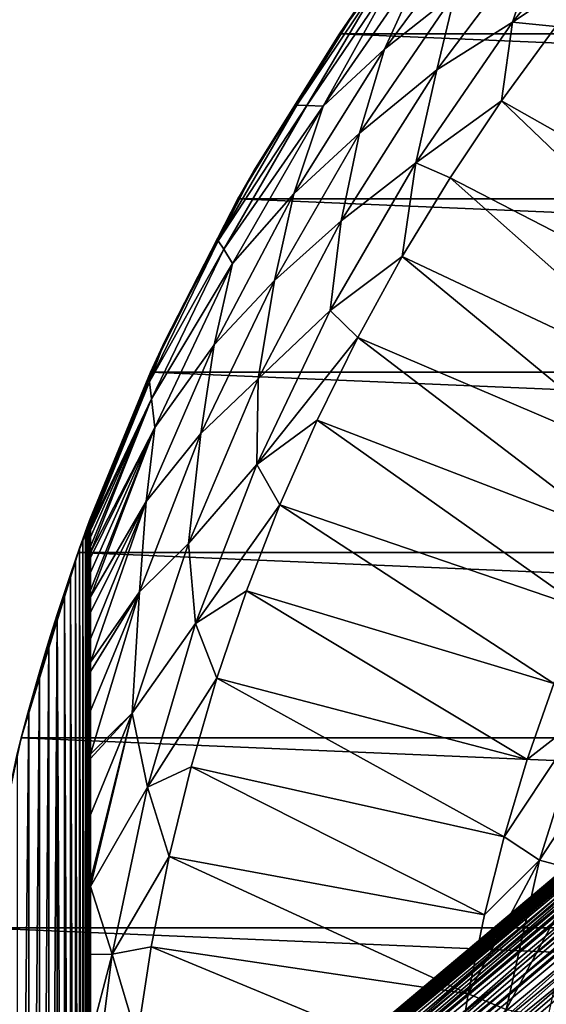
# Model space of a CAD drawing. Header units: metres. Extents: x -82 to 82, y -313 to 40.
# Tile 229 of 256: x -38.74 to -29.52, y 5.42 to 22.64. Entities that reach past the tile are written whole.
import ezdxf

# ---------------------------------------------------------------- set-up
doc = ezdxf.new("R2010")
doc.units = ezdxf.units.M
doc.layers.add('solid_505278_SW0001_CCC', color=7, linetype='CONTINUOUS')

msp = doc.modelspace()

# ---------------------------------------------------------------- linework, layer by layer
at = {"layer": 'solid_505278_SW0001_CCC'}
for points in [[(-33.140461, 22.398878, -279.5), (-31.121508, 25.128704, -279.5), (33.140461, 22.398878, -279.5)], [(-32.838821, 22.838821, -266.73761), (-31.121508, 25.128704, -279.5), (-33.140461, 22.398878, -279.5)], [(-31.121508, 25.128704, -279.5), (31.121508, 25.128704, -279.5), (33.140461, 22.398878, -279.5)], [(-30.112347, 22.598251, -261.974609), (-28.343557, 23.783245, -261.541443), (-28.227631, 24.91255, -261.974609)], [(-30.112347, 22.598251, -261.974609), (-28.227631, 24.91255, -261.974609), (-29.555094, 24.264862, -262.492188)], [(-32.351891, 22.126932, -263.735565), (-30.572809, 24.526501, -263.735565), (-31.620567, 23.743692, -264.440063)], [(-31.114927, 23.109737, -263.08255), (-30.572809, 24.526501, -263.735565), (-32.351891, 22.126932, -263.735565)], [(-31.43854, 21.769365, -262.492188), (-29.555094, 24.264862, -262.492188), (-31.114927, 23.109737, -263.08255)], [(-30.112347, 22.598251, -261.974609), (-29.555094, 24.264862, -262.492188), (-31.43854, 21.769365, -262.492188)], [(-30.112347, 22.598251, -261.974609), (-29.353991, 22.524281, -261.541443), (-28.343557, 23.783245, -261.541443)], [(-33.424301, 21.129112, -264.440063), (-31.620567, 23.743692, -264.440063), (-32.084133, 23.543119, -265.183929)], [(-32.351891, 22.126932, -263.735565), (-31.620567, 23.743692, -264.440063), (-33.424301, 21.129112, -264.440063)], [(-33.890282, 21.150532, -265.954437), (-32.358604, 23.426838, -265.954437), (-32.838821, 22.838821, -266.73761)], [(-33.715061, 21.141541, -265.183929), (-32.358604, 23.426838, -265.954437), (-33.890282, 21.150532, -265.954437)], [(-33.715061, 21.141541, -265.183929), (-32.084133, 23.543119, -265.183929), (-32.358604, 23.426838, -265.954437)], [(-33.424301, 21.129112, -264.440063), (-32.084133, 23.543119, -265.183929), (-33.715061, 21.141541, -265.183929)], [(-32.79406, 20.657888, -263.08255), (-31.114927, 23.109737, -263.08255), (-32.351891, 22.126932, -263.735565)], [(-31.43854, 21.769365, -262.492188), (-31.114927, 23.109737, -263.08255), (-32.79406, 20.657888, -263.08255)], [(-34.641018, 20, -266.73761), (-32.838821, 22.838821, -266.73761), (-33.140461, 22.398878, -279.5)], [(-33.890282, 21.150532, -265.954437), (-32.838821, 22.838821, -266.73761), (-34.641018, 20, -266.73761)], [(-31.807814, 20.141928, -261.974609), (-30.308548, 21.222439, -261.541443), (-30.112347, 22.598251, -261.974609)], [(-31.807814, 20.141928, -261.974609), (-30.112347, 22.598251, -261.974609), (-31.43854, 21.769365, -262.492188)], [(-30.112347, 22.598251, -261.974609), (-30.308548, 21.222439, -261.541443), (-29.353991, 22.524281, -261.541443)], [(-34.920612, 19.507713, -279.5), (-33.140461, 22.398878, -279.5), (34.920612, 19.507713, -279.5)], [(-34.641018, 20, -266.73761), (-33.140461, 22.398878, -279.5), (-34.920612, 19.507713, -279.5)], [(-33.140461, 22.398878, -279.5), (33.140461, 22.398878, -279.5), (34.920612, 19.507713, -279.5)], [(-25.396931, 18.451904, -258.303833), (-29.353991, 22.524281, -261.541443), (-30.308548, 21.222439, -261.541443)], [(-33.943062, 19.598843, -263.735565), (-32.351891, 22.126932, -263.735565), (-33.424301, 21.129112, -264.440063)], [(-32.79406, 20.657888, -263.08255), (-32.351891, 22.126932, -263.735565), (-33.943062, 19.598843, -263.735565)], [(-33.111832, 19.128351, -262.492188), (-31.43854, 21.769365, -262.492188), (-32.79406, 20.657888, -263.08255)], [(-31.807814, 20.141928, -261.974609), (-31.43854, 21.769365, -262.492188), (-33.111832, 19.128351, -262.492188)], [(-31.807814, 20.141928, -261.974609), (-31.20541, 19.880199, -261.541443), (-30.308548, 21.222439, -261.541443)], [(-26.1992, 17.293892, -258.303833), (-30.308548, 21.222439, -261.541443), (-31.20541, 19.880199, -261.541443)], [(-26.1992, 17.293892, -258.303833), (-25.396931, 18.451904, -258.303833), (-30.308548, 21.222439, -261.541443)], [(-35.2621, 18.774462, -265.954437), (-33.890282, 21.150532, -265.954437), (-34.641018, 20, -266.73761)], [(-33.715061, 21.141541, -265.183929), (-33.890282, 21.150532, -265.954437), (-35.2621, 18.774462, -265.954437)], [(-35.166573, 18.627459, -265.183929), (-33.715061, 21.141541, -265.183929), (-35.2621, 18.774462, -265.954437)], [(-33.424301, 21.129112, -264.440063), (-33.715061, 21.141541, -265.183929), (-35.166573, 18.627459, -265.183929)], [(-35.012356, 18.378195, -264.440063), (-33.424301, 21.129112, -264.440063), (-35.166573, 18.627459, -265.183929)], [(-33.943062, 19.598843, -263.735565), (-33.424301, 21.129112, -264.440063), (-35.012356, 18.378195, -264.440063)], [(-34.280403, 18.084597, -263.08255), (-32.79406, 20.657888, -263.08255), (-33.943062, 19.598843, -263.735565)], [(-33.111832, 19.128351, -262.492188), (-32.79406, 20.657888, -263.08255), (-34.280403, 18.084597, -263.08255)], [(-36.19841, 17.019842, -266.73761), (-34.641018, 20, -266.73761), (-34.920612, 19.507713, -279.5)], [(-35.2621, 18.774462, -265.954437), (-34.641018, 20, -266.73761), (-36.19841, 17.019842, -266.73761)], [(-33.303379, 17.559019, -261.974609), (-32.04287, 18.50012, -261.541443), (-31.807814, 20.141928, -261.974609)], [(-33.303379, 17.559019, -261.974609), (-31.807814, 20.141928, -261.974609), (-33.111832, 19.128351, -262.492188)], [(-31.807814, 20.141928, -261.974609), (-32.04287, 18.50012, -261.541443), (-31.20541, 19.880199, -261.541443)], [(-26.948708, 16.101057, -258.303833), (-31.20541, 19.880199, -261.541443), (-32.04287, 18.50012, -261.541443)], [(-26.948708, 16.101057, -258.303833), (-26.1992, 17.293892, -258.303833), (-31.20541, 19.880199, -261.541443)], [(-36.44915, 16.476023, -279.5), (-34.920612, 19.507713, -279.5), (36.44915, 16.476023, -279.5)], [(-36.19841, 17.019842, -266.73761), (-34.920612, 19.507713, -279.5), (-36.44915, 16.476023, -279.5)], [(-35.337078, 16.956915, -263.735565), (-33.943062, 19.598843, -263.735565), (-35.012356, 18.378195, -264.440063)], [(-34.280403, 18.084597, -263.08255), (-33.943062, 19.598843, -263.735565), (-35.337078, 16.956915, -263.735565)], [(-34.920612, 19.507713, -279.5), (34.920612, 19.507713, -279.5), (36.44915, 16.476023, -279.5)], [(-34.563782, 16.359468, -262.492188), (-33.111832, 19.128351, -262.492188), (-34.280403, 18.084597, -263.08255)], [(-33.303379, 17.559019, -261.974609), (-33.111832, 19.128351, -262.492188), (-34.563782, 16.359468, -262.492188)], [(-36.467594, 16.309834, -265.954437), (-35.2621, 18.774462, -265.954437), (-36.19841, 17.019842, -266.73761)], [(-35.166573, 18.627459, -265.183929), (-35.2621, 18.774462, -265.954437), (-36.467594, 16.309834, -265.954437)], [(-36.430946, 16.01425, -265.183929), (-35.166573, 18.627459, -265.183929), (-36.467594, 16.309834, -265.954437)], [(-35.012356, 18.378195, -264.440063), (-35.166573, 18.627459, -265.183929), (-36.430946, 16.01425, -265.183929)], [(-33.303379, 17.559019, -261.974609), (-32.819336, 17.084826, -261.541443), (-32.04287, 18.50012, -261.541443)], [(-27.643942, 14.875796, -258.303833), (-32.04287, 18.50012, -261.541443), (-32.819336, 17.084826, -261.541443)], [(-27.643942, 14.875796, -258.303833), (-26.948708, 16.101057, -258.303833), (-32.04287, 18.50012, -261.541443)], [(-36.374493, 15.508688, -264.440063), (-35.012356, 18.378195, -264.440063), (-36.430946, 16.01425, -265.183929)], [(-35.337078, 16.956915, -263.735565), (-35.012356, 18.378195, -264.440063), (-36.374493, 15.508688, -264.440063)], [(-35.56522, 15.40499, -263.08255), (-34.280403, 18.084597, -263.08255), (-35.337078, 16.956915, -263.735565)], [(-34.563782, 16.359468, -262.492188), (-34.280403, 18.084597, -263.08255), (-35.56522, 15.40499, -263.08255)], [(-34.589645, 14.865758, -261.974609), (-32.819336, 17.084826, -261.541443), (-33.303379, 17.559019, -261.974609)], [(-34.589645, 14.865758, -261.974609), (-33.303379, 17.559019, -261.974609), (-34.563782, 16.359468, -262.492188)], [(-34.589645, 14.865758, -261.974609), (-33.533325, 15.637009, -261.541443), (-32.819336, 17.084826, -261.541443)], [(-28.283504, 13.620578, -258.303833), (-32.819336, 17.084826, -261.541443), (-33.533325, 15.637009, -261.541443)], [(-28.283504, 13.620578, -258.303833), (-27.643942, 14.875796, -258.303833), (-32.819336, 17.084826, -261.541443)], [(-37.5, 13.919411, -274.324585), (-36.19841, 17.019842, -266.73761), (-36.44915, 16.476023, -279.5)], [(-37.5, 13.919411, -274.324585), (-37.5, 13.919411, -266.73761), (-36.19841, 17.019842, -266.73761)], [(-36.467594, 16.309834, -265.954437), (-36.19841, 17.019842, -266.73761), (-37.5, 13.919411, -266.73761)], [(-36.525845, 14.216497, -263.735565), (-35.337078, 16.956915, -263.735565), (-36.374493, 15.508688, -264.440063)], [(-35.56522, 15.40499, -263.08255), (-35.337078, 16.956915, -263.735565), (-36.525845, 14.216497, -263.735565)], [(-37.71508, 13.325637, -279.5), (-36.44915, 16.476023, -279.5), (37.71508, 13.325637, -279.5)], [(-37.503231, 13.910707, -274.463776), (-36.44915, 16.476023, -279.5), (-37.71508, 13.325637, -279.5)], [(-37.503231, 13.910707, -274.463776), (-37.5, 13.919411, -274.324585), (-36.44915, 16.476023, -279.5)], [(-36.44915, 16.476023, -279.5), (36.44915, 16.476023, -279.5), (37.71508, 13.325637, -279.5)], [(-37.5, 13.907081, -266.510803), (-36.467594, 16.309834, -265.954437), (-37.5, 13.919411, -266.73761)], [(-37.5, 13.806537, -266.053314), (-37.5, 13.771554, -265.955383), (-36.467594, 16.309834, -265.954437)], [(-36.430946, 16.01425, -265.183929), (-36.467594, 16.309834, -265.954437), (-37.5, 13.771554, -265.955383)], [(-37.5, 13.869806, -266.283142), (-37.5, 13.806537, -266.053314), (-36.467594, 16.309834, -265.954437)], [(-37.5, 13.907081, -266.510803), (-37.5, 13.869806, -266.283142), (-36.467594, 16.309834, -265.954437)], [(-35.784683, 13.481229, -262.492188), (-34.563782, 16.359468, -262.492188), (-35.56522, 15.40499, -263.08255)], [(-34.589645, 14.865758, -261.974609), (-34.563782, 16.359468, -262.492188), (-35.784683, 13.481229, -262.492188)], [(-36.430946, 16.01425, -265.183929), (-37.5, 13.771554, -265.955383), (-37.5, 13.714641, -265.818542)], [(-37.5, 13.590534, -265.577301), (-36.430946, 16.01425, -265.183929), (-37.5, 13.714641, -265.818542)], [(-37.5, 13.430454, -265.329803), (-37.5, 13.321175, -265.185425), (-36.430946, 16.01425, -265.183929)], [(-36.374493, 15.508688, -264.440063), (-36.430946, 16.01425, -265.183929), (-37.5, 13.321175, -265.185425)], [(-37.5, 13.590534, -265.577301), (-37.5, 13.430454, -265.329803), (-36.430946, 16.01425, -265.183929)], [(-36.374493, 15.508688, -264.440063), (-37.5, 13.321175, -265.185425), (-37.5, 13.227949, -265.07373)], [(-37.5, 12.975822, -264.808685), (-36.374493, 15.508688, -264.440063), (-37.5, 13.227949, -265.07373)], [(-37.5, 12.664309, -264.533997), (-37.5, 12.546906, -264.441711), (-36.374493, 15.508688, -264.440063)], [(-36.525845, 14.216497, -263.735565), (-36.374493, 15.508688, -264.440063), (-37.5, 12.546906, -264.441711)], [(-37.5, 12.975822, -264.808685), (-37.5, 12.664309, -264.533997), (-36.374493, 15.508688, -264.440063)], [(-34.589645, 14.865758, -261.974609), (-34.183487, 14.159426, -261.541443), (-33.533325, 15.637009, -261.541443)], [(-28.866112, 12.337927, -258.303833), (-33.533325, 15.637009, -261.541443), (-34.183487, 14.159426, -261.541443)], [(-28.866112, 12.337927, -258.303833), (-28.283504, 13.620578, -258.303833), (-33.533325, 15.637009, -261.541443)], [(-36.640961, 12.634823, -263.08255), (-35.56522, 15.40499, -263.08255), (-36.525845, 14.216497, -263.735565)], [(-35.784683, 13.481229, -262.492188), (-35.56522, 15.40499, -263.08255), (-36.640961, 12.634823, -263.08255)], [(-35.658524, 12.079069, -261.974609), (-34.589645, 14.865758, -261.974609), (-35.784683, 13.481229, -262.492188)], [(-35.658524, 12.079069, -261.974609), (-34.183487, 14.159426, -261.541443), (-34.589645, 14.865758, -261.974609)], [(-36.525845, 14.216497, -263.735565), (-37.5, 12.546906, -264.441711), (-37.5, 12.281724, -264.249847)], [(-37.5, 11.813583, -263.957123), (-36.525845, 14.216497, -263.735565), (-37.5, 12.281724, -264.249847)], [(-37.5, 11.813583, -263.957123), (-37.5, 11.404355, -263.736938), (-36.525845, 14.216497, -263.735565)], [(-36.640961, 12.634823, -263.08255), (-36.525845, 14.216497, -263.735565), (-37.5, 11.404355, -263.736938)], [(-35.658524, 12.079069, -261.974609), (-34.768574, 12.654886, -261.541443), (-34.183487, 14.159426, -261.541443)], [(-29.390585, 11.030426, -258.303833), (-34.183487, 14.159426, -261.541443), (-34.768574, 12.654886, -261.541443)], [(-29.390585, 11.030426, -258.303833), (-28.866112, 12.337927, -258.303833), (-34.183487, 14.159426, -261.541443)], [(-37.512943, 13.88449, -274.602997), (-37.503231, 13.910707, -274.463776), (-37.71508, 13.325637, -279.5)], [(-37.52948, 13.839729, -274.744202), (-37.512943, 13.88449, -274.602997), (-37.71508, 13.325637, -279.5)], [(-37.553883, 13.773379, -274.890594), (-37.52948, 13.839729, -274.744202), (-37.71508, 13.325637, -279.5)], [(-37.553883, 13.773379, -274.890594), (-37.529537, -13.83957, -274.744629), (-37.52948, 13.839729, -274.744202)], [(-37.52948, 13.839729, -274.744202), (-37.529537, -13.83957, -274.744629), (-37.512974, -13.884409, -274.603333)], [(-37.52948, 13.839729, -274.744202), (-37.512974, -13.884409, -274.603333), (-37.512943, 13.88449, -274.602997)], [(-37.512943, 13.88449, -274.602997), (-37.512974, -13.884409, -274.603333), (-37.503239, -13.910685, -274.463959)], [(-37.512943, 13.88449, -274.602997), (-37.503239, -13.910685, -274.463959), (-37.503231, 13.910707, -274.463776)], [(-37.503231, 13.910707, -274.463776), (-37.503239, -13.910685, -274.463959), (-37.5, -13.919411, -274.324585)], [(-37.503231, 13.910707, -274.463776), (-37.5, -13.919411, -274.324585), (-37.5, 13.919411, -274.324585)], [(-37.5, 13.919411, -274.324585), (-37.5, -13.919411, -274.324585), (-37.5, 13.919411, -266.73761)], [(-37.5, 13.907081, -266.510803), (-37.5, 13.919411, -266.73761), (-37.5, -13.919411, -274.324585)], [(-37.5, 13.907081, -266.510803), (-37.5, -13.919411, -274.324585), (-37.5, 13.869806, -266.283142)], [(-37.5, 13.869806, -266.283142), (-37.5, -13.919411, -274.324585), (-37.5, 13.806537, -266.053314)], [(-37.5, 13.806537, -266.053314), (-37.5, -13.919411, -274.324585), (-37.5, 13.771554, -265.955383)], [(-37.587521, 13.681309, -275.043884), (-37.553883, 13.773379, -274.890594), (-37.71508, 13.325637, -279.5)], [(-37.631817, 13.558997, -275.204102), (-37.587521, 13.681309, -275.043884), (-37.71508, 13.325637, -279.5)], [(-37.631817, 13.558997, -275.204102), (-37.587654, -13.680943, -275.044434), (-37.587521, 13.681309, -275.043884)], [(-37.587521, 13.681309, -275.043884), (-37.587654, -13.680943, -275.044434), (-37.55397, -13.773142, -274.891052)], [(-37.587521, 13.681309, -275.043884), (-37.55397, -13.773142, -274.891052), (-37.553883, 13.773379, -274.890594)], [(-37.553883, 13.773379, -274.890594), (-37.55397, -13.773142, -274.891052), (-37.529537, -13.83957, -274.744629)], [(-37.5, 13.714641, -265.818542), (-37.5, 13.771554, -265.955383), (-37.5, -13.919411, -274.324585)], [(-37.5, 13.590534, -265.577301), (-37.5, 13.714641, -265.818542), (-37.5, -13.919411, -274.324585)], [(-37.688938, 13.399405, -275.372467), (-37.631817, 13.558997, -275.204102), (-37.71508, 13.325637, -279.5)], [(-37.688938, 13.399405, -275.372467), (-37.631992, -13.558504, -275.204681), (-37.631817, 13.558997, -275.204102)], [(-37.631817, 13.558997, -275.204102), (-37.631992, -13.558504, -275.204681), (-37.587654, -13.680943, -275.044434)], [(-37.5, 13.590534, -265.577301), (-37.5, -13.919411, -274.324585), (-37.5, 13.430454, -265.329803)], [(-36.76638, 10.512873, -262.492188), (-35.784683, 13.481229, -262.492188), (-36.640961, 12.634823, -263.08255)], [(-35.658524, 12.079069, -261.974609), (-35.784683, 13.481229, -262.492188), (-36.76638, 10.512873, -262.492188)], [(-38.70929, 10.079229, -279.5), (-37.71508, 13.325637, -279.5), (38.70929, 10.079229, -279.5)], [(-37.760899, 13.195243, -275.548218), (-37.71508, 13.325637, -279.5), (-38.70929, 10.079229, -279.5)], [(-37.760899, 13.195243, -275.548218), (-37.688938, 13.399405, -275.372467), (-37.71508, 13.325637, -279.5)], [(-37.760899, 13.195243, -275.548218), (-37.689125, -13.398878, -275.372955), (-37.688938, 13.399405, -275.372467)], [(-37.71508, 13.325637, -279.5), (37.71508, 13.325637, -279.5), (38.70929, 10.079229, -279.5)], [(-37.688938, 13.399405, -275.372467), (-37.689125, -13.398878, -275.372955), (-37.631992, -13.558504, -275.204681)], [(-37.5, 13.430454, -265.329803), (-37.5, -13.919411, -274.324585), (-37.5, 13.321175, -265.185425)], [(-37.5, 13.227949, -265.07373), (-37.5, 13.321175, -265.185425), (-37.5, -13.919411, -274.324585)], [(-37.849483, 12.938954, -275.729797), (-37.760899, 13.195243, -275.548218), (-38.70929, 10.079229, -279.5)], [(-37.849483, 12.938954, -275.729797), (-37.761044, -13.194837, -275.548553), (-37.760899, 13.195243, -275.548218)], [(-37.760899, 13.195243, -275.548218), (-37.761044, -13.194837, -275.548553), (-37.689125, -13.398878, -275.372955)], [(-37.5, 12.975822, -264.808685), (-37.5, 13.227949, -265.07373), (-37.5, -13.919411, -274.324585)], [(-37.955769, 12.623777, -275.914185), (-37.849483, 12.938954, -275.729797), (-38.70929, 10.079229, -279.5)], [(-37.955769, 12.623777, -275.914185), (-37.84956, -12.938737, -275.729919), (-37.849483, 12.938954, -275.729797)], [(-37.849483, 12.938954, -275.729797), (-37.84956, -12.938737, -275.729919), (-37.761044, -13.194837, -275.548553)], [(-37.5, 12.975822, -264.808685), (-37.5, -13.919411, -274.324585), (-37.5, 12.664309, -264.533997)], [(-38.081013, 12.240767, -276.09903), (-37.955769, 12.623777, -275.914185), (-38.70929, 10.079229, -279.5)], [(-38.081013, 12.240767, -276.09903), (-37.95578, -12.623738, -275.914215), (-37.955769, 12.623777, -275.914185)], [(-37.955769, 12.623777, -275.914185), (-37.95578, -12.623738, -275.914215), (-37.84956, -12.938737, -275.729919)], [(-37.5, 12.664309, -264.533997), (-37.5, -13.919411, -274.324585), (-37.5, 12.546906, -264.441711)], [(-36.640961, 12.634823, -263.08255), (-37.5, 11.404355, -263.736938), (-37.5, 11.243977, -263.658173)], [(-37.5, 10.553204, -263.356537), (-36.640961, 12.634823, -263.08255), (-37.5, 11.243977, -263.658173)], [(-37.5, 10.553204, -263.356537), (-37.5, 9.796127, -263.082764), (-36.640961, 12.634823, -263.08255)], [(-36.76638, 10.512873, -262.492188), (-36.640961, 12.634823, -263.08255), (-37.5, 9.796127, -263.082764)], [(-35.658524, 12.079069, -261.974609), (-35.287483, 11.126254, -261.541443), (-34.768574, 12.654886, -261.541443)], [(-29.855871, 9.700707, -258.303833), (-34.768574, 12.654886, -261.541443), (-35.287483, 11.126254, -261.541443)], [(-29.855871, 9.700707, -258.303833), (-29.390585, 11.030426, -258.303833), (-34.768574, 12.654886, -261.541443)], [(-37.5, 12.281724, -264.249847), (-37.5, 12.546906, -264.441711), (-37.5, -13.919411, -274.324585)], [(-38.226185, 11.779597, -276.281555), (-38.081013, 12.240767, -276.09903), (-38.70929, 10.079229, -279.5)], [(-38.226185, 11.779597, -276.281555), (-38.226089, -11.779906, -276.281433), (-38.081013, 12.240767, -276.09903)], [(-38.081013, 12.240767, -276.09903), (-38.226089, -11.779906, -276.281433), (-38.080963, -12.240926, -276.098969)], [(-38.081013, 12.240767, -276.09903), (-38.080963, -12.240926, -276.098969), (-37.95578, -12.623738, -275.914215)], [(-37.5, 11.813583, -263.957123), (-37.5, 12.281724, -264.249847), (-37.5, -13.919411, -274.324585)], [(-36.503304, 9.216468, -261.974609), (-35.658524, 12.079069, -261.974609), (-36.76638, 10.512873, -262.492188)], [(-36.503304, 9.216468, -261.974609), (-35.287483, 11.126254, -261.541443), (-35.658524, 12.079069, -261.974609)], [(-24.399204, 11.825222, 22.163069), (-46.085339, -6.391057, 41.571404), (-45.347614, -5.772033, 42.946751)], [(-24.399204, 11.825222, 22.163069), (-24.414347, 11.792377, 21.751451), (-46.085339, -6.391057, 41.571404)], [(-24.414347, 11.792377, 21.751451), (-24.443445, 11.738517, 21.373863), (-46.085339, -6.391057, 41.571404)], [(-24.443445, 11.738517, 21.373863), (-24.485176, 11.665363, 21.023468), (-46.085339, -6.391057, 41.571404)], [(-24.40004, 11.834177, 22.617208), (-24.399204, 11.825222, 22.163069), (-45.347614, -5.772033, 42.946751)], [(-24.419889, 11.814766, 23.12499), (-24.40004, 11.834177, 22.617208), (-45.347614, -5.772033, 42.946751)], [(-24.463089, 11.760331, 23.701271), (-24.419889, 11.814766, 23.12499), (-45.347614, -5.772033, 42.946751)], [(-24.535744, 11.661109, 24.365791), (-24.463089, 11.760331, 23.701271), (-45.347614, -5.772033, 42.946751)], [(-38.39159, 11.228794, -276.458679), (-38.226185, 11.779597, -276.281555), (-38.70929, 10.079229, -279.5)], [(-38.39159, 11.228794, -276.458679), (-38.391479, -11.229178, -276.458557), (-38.226185, 11.779597, -276.281555)], [(-38.226185, 11.779597, -276.281555), (-38.391479, -11.229178, -276.458557), (-38.226089, -11.779906, -276.281433)], [(-37.5, 11.813583, -263.957123), (-37.5, -13.919411, -274.324585), (-37.5, 11.404355, -263.736938)], [(-24.485176, 11.665363, 21.023468), (-24.538759, 11.573708, 20.694605), (-46.085339, -6.391057, 41.571404)], [(-24.538759, 11.573708, 20.694605), (-24.603949, 11.463471, 20.382605), (-46.085339, -6.391057, 41.571404)], [(-24.535744, 11.661109, 24.365791), (-45.347614, -5.772033, 42.946751), (-44.498169, -5.296072, 44.312996)], [(-24.585245, 11.590952, 24.737291), (-24.535744, 11.661109, 24.365791), (-44.498169, -5.296072, 44.312996)], [(-24.64493, 11.504698, 25.137722), (-24.585245, 11.590952, 24.737291), (-44.498169, -5.296072, 44.312996)], [(-24.603949, 11.463471, 20.382605), (-24.680977, 11.333761, 20.08354), (-46.085339, -6.391057, 41.571404)], [(-24.715132, 11.401088, 25.568035), (-24.64493, 11.504698, 25.137722), (-44.498169, -5.296072, 44.312996)], [(-24.797245, 11.277765, 26.030989), (-24.715132, 11.401088, 25.568035), (-44.498169, -5.296072, 44.312996)], [(-37.5, 11.243977, -263.658173), (-37.5, 11.404355, -263.736938), (-37.5, -13.919411, -274.324585)], [(-24.680977, 11.333761, 20.08354), (-46.701576, -7.144948, 40.205154), (-46.085339, -6.391057, 41.571404)], [(-24.680977, 11.333761, 20.08354), (-24.770489, 11.182925, 19.794136), (-46.701576, -7.144948, 40.205154)], [(-24.891497, 11.133302, 26.527742), (-24.797245, 11.277765, 26.030989), (-44.498169, -5.296072, 44.312996)], [(-38.576862, 10.574772, -276.627075), (-38.39159, 11.228794, -276.458679), (-38.70929, 10.079229, -279.5)], [(-38.576862, 10.574772, -276.627075), (-38.576771, -10.575106, -276.627014), (-38.39159, 11.228794, -276.458679)], [(-38.39159, 11.228794, -276.458679), (-38.576771, -10.575106, -276.627014), (-38.391479, -11.229178, -276.458557)], [(-37.5, 10.553204, -263.356537), (-37.5, 11.243977, -263.658173), (-37.5, -13.919411, -274.324585)], [(-24.770489, 11.182925, 19.794136), (-24.873524, 11.008508, 19.511568), (-46.701576, -7.144948, 40.205154)], [(-24.891497, 11.133302, 26.527742), (-44.498169, -5.296072, 44.312996), (-43.545929, -4.968073, 45.655872)], [(-24.998737, 10.965531, 27.060566), (-24.891497, 11.133302, 26.527742), (-43.545929, -4.968073, 45.655872)], [(-36.503304, 9.216468, -261.974609), (-35.73922, 9.576435, -261.541443), (-35.287483, 11.126254, -261.541443)], [(-30.261032, 8.351451, -258.303833), (-35.287483, 11.126254, -261.541443), (-35.73922, 9.576435, -261.541443)], [(-30.261032, 8.351451, -258.303833), (-29.855871, 9.700707, -258.303833), (-35.287483, 11.126254, -261.541443)], [(-28.837667, 10.496053, -257.956726), (-29.390585, 11.030426, -258.303833), (-29.855871, 9.700707, -258.303833)], [(-24.873524, 11.008508, 19.511568), (-24.991585, 10.807069, 19.233332), (-46.701576, -7.144948, 40.205154)], [(-25.119638, 10.772171, 27.632076), (-24.998737, 10.965531, 27.060566), (-43.545929, -4.968073, 45.655872)], [(-24.991585, 10.807069, 19.233332), (-25.126675, 10.574016, 18.957235), (-46.701576, -7.144948, 40.205154)], [(-25.254251, 10.551459, 28.243357), (-25.119638, 10.772171, 27.632076), (-43.545929, -4.968073, 45.655872)], [(-25.126675, 10.574016, 18.957235), (-47.189945, -8.025766, 38.862278), (-46.701576, -7.144948, 40.205154)], [(-25.126675, 10.574016, 18.957235), (-25.28129, 10.303438, 18.681427), (-47.189945, -8.025766, 38.862278)], [(-25.403446, 10.300187, 28.89863), (-25.254251, 10.551459, 28.243357), (-43.545929, -4.968073, 45.655872)], [(-38.780647, 9.801089, -276.783051), (-38.576862, 10.574772, -276.627075), (-38.70929, 10.079229, -279.5)], [(-38.780647, 9.801089, -276.783051), (-38.780602, -9.801269, -276.78302), (-38.576862, 10.574772, -276.627075)], [(-38.576862, 10.574772, -276.627075), (-38.780602, -9.801269, -276.78302), (-38.576771, -10.575106, -276.627014)], [(-37.5, 10.553204, -263.356537), (-37.5, -13.919411, -274.324585), (-37.5, 9.796127, -263.082764)], [(-36.76638, 10.512873, -262.492188), (-37.5, 9.796127, -263.082764), (-37.5, 9.720997, -263.058197)], [(-37.5, 8.732318, -262.772644), (-36.76638, 10.512873, -262.492188), (-37.5, 9.720997, -263.058197)], [(-37.5, 7.586753, -262.512177), (-37.5, 7.480361, -262.491211), (-36.76638, 10.512873, -262.492188)], [(-36.503304, 9.216468, -261.974609), (-36.76638, 10.512873, -262.492188), (-37.5, 7.480361, -262.491211)], [(-37.5, 8.732318, -262.772644), (-37.5, 7.586753, -262.512177), (-36.76638, 10.512873, -262.492188)], [(-28.837667, 10.496053, -257.956726), (-29.855871, 9.700707, -258.303833), (-30.261032, 8.351451, -258.303833)], [(-29.642723, 7.942744, -257.956726), (-28.837667, 10.496053, -257.956726), (-30.261032, 8.351451, -258.303833)], [(-28.138588, 10.241609, -257.704254), (-28.837667, 10.496053, -257.956726), (-29.642723, 7.942744, -257.956726)], [(-25.28129, 10.303438, 18.681427), (-25.458252, 9.988089, 18.404537), (-47.189945, -8.025766, 38.862278)], [(-25.567055, 10.016045, 29.599665), (-25.403446, 10.300187, 28.89863), (-43.545929, -4.968073, 45.655872)], [(-28.924128, 7.750196, -257.704254), (-28.138588, 10.241609, -257.704254), (-29.642723, 7.942744, -257.956726)], [(-25.567055, 10.016045, 29.599665), (-43.545929, -4.968073, 45.655872), (-42.50259, -4.792206, 46.958755)], [(-25.684334, 9.806628, 30.094337), (-25.567055, 10.016045, 29.599665), (-42.50259, -4.792206, 46.958755)], [(-39.424614, 6.760169, -279.5), (-38.70929, 10.079229, -279.5), (39.424614, 6.760169, -279.5)], [(-38.780647, 9.801089, -276.783051), (-38.70929, 10.079229, -279.5), (-39.424614, 6.760169, -279.5)], [(-38.70929, 10.079229, -279.5), (38.70929, 10.079229, -279.5), (39.424614, 6.760169, -279.5)], [(-25.458252, 9.988089, 18.404537), (-25.660833, 9.618877, 18.125546), (-47.189945, -8.025766, 38.862278)], [(-25.807997, 9.580275, 30.611485), (-25.684334, 9.806628, 30.094337), (-42.50259, -4.792206, 46.958755)], [(-37.5, 9.720997, -263.058197), (-37.5, 9.796127, -263.082764), (-37.5, -13.919411, -274.324585)], [(-37.5, 8.732318, -262.772644), (-37.5, 9.720997, -263.058197), (-37.5, -13.919411, -274.324585)], [(-25.660833, 9.618877, 18.125546), (-25.892649, 9.184609, 17.844055), (-47.189945, -8.025766, 38.862278)], [(-25.93828, 9.335122, 31.153933), (-25.807997, 9.580275, 30.611485), (-42.50259, -4.792206, 46.958755)], [(-36.503304, 9.216468, -261.974609), (-36.122929, 8.00838, -261.541443), (-35.73922, 9.576435, -261.541443)], [(-30.605249, 6.985375, -258.303833), (-35.73922, 9.576435, -261.541443), (-36.122929, 8.00838, -261.541443)], [(-30.605249, 6.985375, -258.303833), (-30.261032, 8.351451, -258.303833), (-35.73922, 9.576435, -261.541443)], [(-26.07469, 9.071055, 31.719942), (-25.93828, 9.335122, 31.153933), (-42.50259, -4.792206, 46.958755)], [(-25.892649, 9.184609, 17.844055), (-47.544315, -9.022715, 37.559395), (-47.189945, -8.025766, 38.862278)], [(-25.892649, 9.184609, 17.844055), (-26.15667, 8.673134, 17.5611), (-47.544315, -9.022715, 37.559395)], [(-37.118668, 6.295944, -261.974609), (-36.503304, 9.216468, -261.974609), (-37.5, 7.480361, -262.491211)], [(-37.118668, 6.295944, -261.974609), (-36.122929, 8.00838, -261.541443), (-36.503304, 9.216468, -261.974609)], [(-26.217686, 8.784865, 32.315037), (-26.07469, 9.071055, 31.719942), (-42.50259, -4.792206, 46.958755)], [(-26.217686, 8.784865, 32.315037), (-42.50259, -4.792206, 46.958755), (-41.380653, -4.770455, 48.206146)], [(-26.368353, 8.472589, 32.944725), (-26.217686, 8.784865, 32.315037), (-41.380653, -4.770455, 48.206146)], [(-26.15667, 8.673134, 17.5611), (-26.301878, 8.383618, 17.41954), (-47.544315, -9.022715, 37.559395)], [(-37.5, 8.732318, -262.772644), (-37.5, -13.919411, -274.324585), (-37.5, 7.586753, -262.512177)], [(-26.524223, 8.136744, 33.60162), (-26.368353, 8.472589, 32.944725), (-41.380653, -4.770455, 48.206146)], [(-26.301878, 8.383618, 17.41954), (-26.455378, 8.070251, 17.27841), (-47.544315, -9.022715, 37.559395)], [(-29.642723, 7.942744, -257.956726), (-30.261032, 8.351451, -258.303833), (-30.605249, 6.985375, -258.303833)], [(-26.6819, 7.781215, 34.276932), (-26.524223, 8.136744, 33.60162), (-41.380653, -4.770455, 48.206146)], [(-26.455378, 8.070251, 17.27841), (-47.760555, -10.123828, 36.312004), (-47.544315, -9.022715, 37.559395)], [(-26.455378, 8.070251, 17.27841), (-26.987282, 6.926168, 16.854023), (-47.760555, -10.123828, 36.312004)], [(-37.118668, 6.295944, -261.974609), (-36.43787, 6.425071, -261.541443), (-36.122929, 8.00838, -261.541443)], [(-30.887831, 5.605235, -258.303833), (-36.122929, 8.00838, -261.541443), (-36.43787, 6.425071, -261.541443)], [(-30.887831, 5.605235, -258.303833), (-30.605249, 6.985375, -258.303833), (-36.122929, 8.00838, -261.541443)], [(-29.642723, 7.942744, -257.956726), (-30.605249, 6.985375, -258.303833), (-30.887831, 5.605235, -258.303833)], [(-30.222179, 5.328986, -257.956726), (-29.642723, 7.942744, -257.956726), (-30.887831, 5.605235, -258.303833)], [(-28.924128, 7.750196, -257.704254), (-29.642723, 7.942744, -257.956726), (-30.222179, 5.328986, -257.956726)], [(-26.842745, 7.402322, 34.975056), (-26.6819, 7.781215, 34.276932), (-41.380653, -4.770455, 48.206146)], [(-37.5, 7.586753, -262.512177), (-37.5, -13.919411, -274.324585), (-37.5, 7.480361, -262.491211)], [(-29.489536, 5.199801, -257.704254), (-28.924128, 7.750196, -257.704254), (-30.222179, 5.328986, -257.956726)], [(-37.5, 6.289107, -262.286865), (-37.5, 7.480361, -262.491211), (-37.5, -13.919411, -274.324585)], [(-37.118668, 6.295944, -261.974609), (-37.5, 7.480361, -262.491211), (-37.5, 6.289107, -262.286865)], [(-26.842745, 7.402322, 34.975056), (-41.380653, -4.770455, 48.206146), (-40.192127, -4.903139, 49.384624)], [(-26.999832, 7.012664, 35.672523), (-26.842745, 7.402322, 34.975056), (-40.192127, -4.903139, 49.384624)], [(-26.987282, 6.926168, 16.854023), (-27.285824, 6.237528, 16.651392), (-47.760555, -10.123828, 36.312004)], [(-27.150919, 6.617339, 36.360363), (-26.999832, 7.012664, 35.672523), (-40.192127, -4.903139, 49.384624)], [(-39.855892, 3.392345, -279.5), (-39.424614, 6.760169, -279.5), (39.855892, 3.392345, -279.5)], [(-39.424614, 6.760169, -279.5), (39.424614, 6.760169, -279.5), (39.855892, 3.392345, -279.5)], [(-27.296686, 6.215088, 37.040901), (-27.150919, 6.617339, 36.360363), (-40.192127, -4.903139, 49.384624)], [(-37.118668, 6.295944, -261.974609), (-36.683453, 4.829526, -261.541443), (-36.43787, 6.425071, -261.541443)], [(-31.108208, 4.213813, -258.303833), (-36.43787, 6.425071, -261.541443), (-36.683453, 4.829526, -261.541443)], [(-31.108208, 4.213813, -258.303833), (-30.887831, 5.605235, -258.303833), (-36.43787, 6.425071, -261.541443)], [(-27.285824, 6.237528, 16.651392), (-47.836273, -11.31734, 35.13353), (-47.760555, -10.123828, 36.312004)], [(-27.285824, 6.237528, 16.651392), (-27.598259, 5.472387, 16.461166), (-47.836273, -11.31734, 35.13353)], [(-27.434256, 5.811884, 37.705105), (-27.296686, 6.215088, 37.040901), (-40.192127, -4.903139, 49.384624)], [(-37.5, 3.337003, -261.974152), (-36.683453, 4.829526, -261.541443), (-37.118668, 6.295944, -261.974609)], [(-37.5, 4.85247, -262.104767), (-37.118668, 6.295944, -261.974609), (-37.5, 6.289107, -262.286865)], [(-37.5, 4.85247, -262.104767), (-37.5, 3.337003, -261.974152), (-37.118668, 6.295944, -261.974609)], [(-37.5, 4.85247, -262.104767), (-37.5, 6.289107, -262.286865), (-37.5, -13.919411, -274.324585)], [(-27.564514, 5.407162, 38.354309), (-27.434256, 5.811884, 37.705105), (-40.192127, -4.903139, 49.384624)], [(-30.222179, 5.328986, -257.956726), (-30.887831, 5.605235, -258.303833), (-31.108208, 4.213813, -258.303833)], [(-27.598259, 5.472387, 16.461166), (-27.91514, 4.639678, 16.288202), (-47.836273, -11.31734, 35.13353)]]:
    msp.add_3dface(points, dxfattribs=at)

doc.saveas('drawing.dxf')
